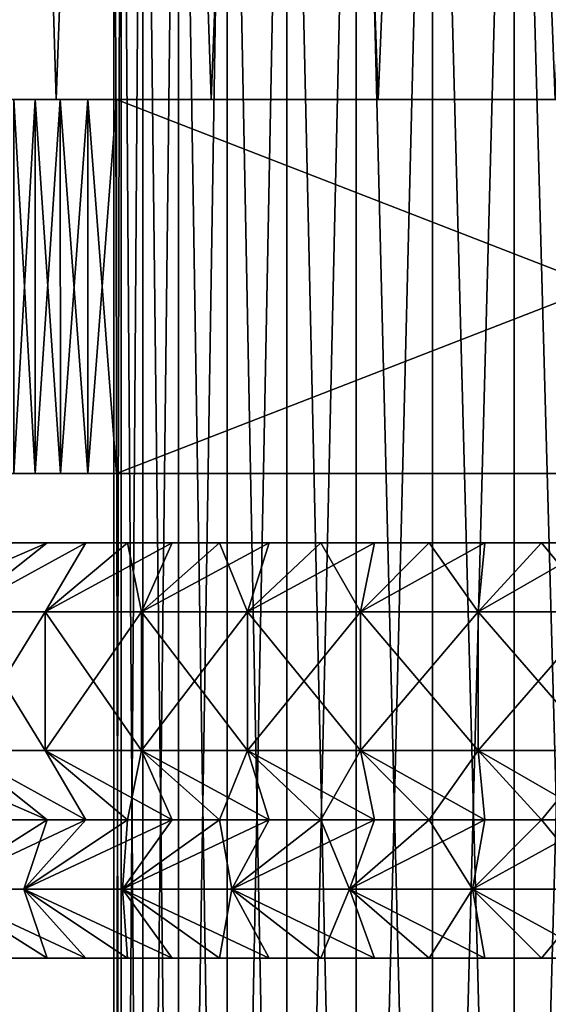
# Model space of a CAD drawing. Header units: millimetres. Extents: x -4.4 to 30.4, y -2 to 47.1.
# Tile 11 of 49: x 4.3 to 8.1, y 7.7 to 14.8. Entities that reach past the tile are written whole.
import ezdxf

# ---------------------------------------------------------------- set-up
doc = ezdxf.new("R2010")
doc.units = ezdxf.units.MM
doc.header["$LTSCALE"] = 52.148148
for name, color, linetype in [('1', 7, 'CONTINUOUS'), ('2', 7, 'CONTINUOUS'), ('3', 7, 'CONTINUOUS'), ('35', 7, 'CONTINUOUS'), ('36', 7, 'CONTINUOUS'), ('39', 7, 'CONTINUOUS'), ('42', 7, 'CONTINUOUS'), ('43', 7, 'CONTINUOUS'), ('46', 7, 'CONTINUOUS'), ('49', 7, 'CONTINUOUS'), ('50', 7, 'CONTINUOUS'), ('52', 7, 'CONTINUOUS'), ('75', 7, 'CONTINUOUS'), ('79', 7, 'CONTINUOUS'), ('80', 7, 'CONTINUOUS'), ('81', 7, 'CONTINUOUS')]:
    doc.layers.add(name, color=color, linetype=linetype)

msp = doc.modelspace()

# ---------------------------------------------------------------- linework, layer by layer
at = {"layer": '1', "color": 18, "linetype": 'Continuous', "true_color": 0x000000}
for points in [[(1.8608, 14.2457, -6.3004), (1.2015, 14.2457, -7.544), (6.9979, 14.2457, -6.4218), (1.8608, 14.2457, -6.3004)], [(6.9979, 14.2457, -6.4218), (1.2015, 14.2457, -7.544), (6.0339, 14.2457, -6.7192), (6.9979, 14.2457, -6.4218)], [(6.0339, 14.2457, -6.7192), (1.2015, 14.2457, -7.544), (5.125, 14.2457, -7.1569), (6.0339, 14.2457, -6.7192)], [(5.125, 14.2457, -7.1569), (1.2015, 14.2457, -7.544), (4.2914, 14.2457, -7.7252), (5.125, 14.2457, -7.1569)], [(1.2015, 14.2457, -18.4612), (1.8608, 14.2457, -19.7048), (5.125, 14.2457, -18.8482), (1.2015, 14.2457, -18.4612)], [(4.2914, 14.2457, -18.2799), (1.2015, 14.2457, -18.4612), (5.125, 14.2457, -18.8482), (4.2914, 14.2457, -18.2799)], [(2.6508, 14.2457, -5.1353), (1.8608, 14.2457, -6.3004), (23.3492, 14.2457, -5.1353), (2.6508, 14.2457, -5.1353)], [(23.3492, 14.2457, -5.1353), (1.8608, 14.2457, -6.3004), (7.9955, 14.2457, -6.2715), (23.3492, 14.2457, -5.1353)], [(1.8608, 14.2457, -19.7048), (2.6508, 14.2457, -20.8699), (7.9955, 14.2457, -19.7337), (1.8608, 14.2457, -19.7048)], [(5.125, 14.2457, -18.8482), (1.8608, 14.2457, -19.7048), (6.0339, 14.2457, -19.286), (5.125, 14.2457, -18.8482)], [(6.0339, 14.2457, -19.286), (1.8608, 14.2457, -19.7048), (6.9979, 14.2457, -19.5833), (6.0339, 14.2457, -19.286)], [(6.9979, 14.2457, -19.5833), (1.8608, 14.2457, -19.7048), (7.9955, 14.2457, -19.7337), (6.9979, 14.2457, -19.5833)], [(7.9955, 14.2457, -6.2715), (1.8608, 14.2457, -6.3004), (6.9979, 14.2457, -6.4218), (7.9955, 14.2457, -6.2715)], [(7.9955, 14.2457, -19.7337), (2.6508, 14.2457, -20.8699), (9.0045, 14.2457, -19.7337), (7.9955, 14.2457, -19.7337)], [(3.562, 14.2457, -4.0625), (2.6508, 14.2457, -5.1353), (22.438, 14.2457, -4.0625), (3.562, 14.2457, -4.0625)], [(22.438, 14.2457, -4.0625), (2.6508, 14.2457, -5.1353), (23.3492, 14.2457, -5.1353), (22.438, 14.2457, -4.0625)], [(2.6508, 14.2457, -20.8699), (24.1392, 14.2457, -19.7048), (9.0045, 14.2457, -19.7337), (2.6508, 14.2457, -20.8699)], [(23.3492, 14.2457, -20.8699), (24.1392, 14.2457, -19.7048), (2.6508, 14.2457, -20.8699), (23.3492, 14.2457, -20.8699)], [(3.562, 14.2457, -21.9426), (23.3492, 14.2457, -20.8699), (2.6508, 14.2457, -20.8699), (3.562, 14.2457, -21.9426)], [(4.584, 14.2457, -3.0944), (3.562, 14.2457, -4.0625), (21.416, 14.2457, -3.0944), (4.584, 14.2457, -3.0944)], [(21.416, 14.2457, -3.0944), (3.562, 14.2457, -4.0625), (22.438, 14.2457, -4.0625), (21.416, 14.2457, -3.0944)], [(4.584, 14.2457, -22.9107), (22.438, 14.2457, -21.9426), (3.562, 14.2457, -21.9426), (4.584, 14.2457, -22.9107)], [(22.438, 14.2457, -21.9426), (23.3492, 14.2457, -20.8699), (3.562, 14.2457, -21.9426), (22.438, 14.2457, -21.9426)], [(5.7045, 14.2457, -2.2427), (4.584, 14.2457, -3.0944), (20.2955, 14.2457, -2.2427), (5.7045, 14.2457, -2.2427)], [(20.2955, 14.2457, -2.2427), (4.584, 14.2457, -3.0944), (21.416, 14.2457, -3.0944), (20.2955, 14.2457, -2.2427)], [(5.7045, 14.2457, -23.7625), (21.416, 14.2457, -22.9107), (4.584, 14.2457, -22.9107), (5.7045, 14.2457, -23.7625)], [(21.416, 14.2457, -22.9107), (22.438, 14.2457, -21.9426), (4.584, 14.2457, -22.9107), (21.416, 14.2457, -22.9107)], [(6.9108, 14.2457, -1.5169), (5.7045, 14.2457, -2.2427), (19.0892, 14.2457, -1.5169), (6.9108, 14.2457, -1.5169)], [(19.0892, 14.2457, -1.5169), (5.7045, 14.2457, -2.2427), (20.2955, 14.2457, -2.2427), (19.0892, 14.2457, -1.5169)], [(20.2955, 14.2457, -23.7625), (21.416, 14.2457, -22.9107), (5.7045, 14.2457, -23.7625), (20.2955, 14.2457, -23.7625)], [(6.9108, 14.2457, -24.4883), (20.2955, 14.2457, -23.7625), (5.7045, 14.2457, -23.7625), (6.9108, 14.2457, -24.4883)], [(8.1881, 14.2457, -0.9259), (6.9108, 14.2457, -1.5169), (17.8119, 14.2457, -0.9259), (8.1881, 14.2457, -0.9259)], [(17.8119, 14.2457, -0.9259), (6.9108, 14.2457, -1.5169), (19.0892, 14.2457, -1.5169), (17.8119, 14.2457, -0.9259)], [(19.0892, 14.2457, -24.4883), (20.2955, 14.2457, -23.7625), (6.9108, 14.2457, -24.4883), (19.0892, 14.2457, -24.4883)], [(8.1881, 14.2457, -25.0793), (19.0892, 14.2457, -24.4883), (6.9108, 14.2457, -24.4883), (8.1881, 14.2457, -25.0793)], [(9.0045, 14.2457, -6.2715), (23.3492, 14.2457, -5.1353), (7.9955, 14.2457, -6.2715), (9.0045, 14.2457, -6.2715)]]:
    msp.add_3dface(points, dxfattribs=at)
at = {"layer": '2', "color": 18, "linetype": 'Continuous', "true_color": 0x000000}
for points in [[(4.584, 14.2457, -22.9107), (3.562, 14.2457, -21.9426), (4.1008, 30.2457, -22.4791), (4.584, 14.2457, -22.9107)], [(5.1712, 30.2457, -23.3809), (4.584, 14.2457, -22.9107), (4.1008, 30.2457, -22.4791), (5.1712, 30.2457, -23.3809)], [(5.7045, 14.2457, -23.7625), (4.584, 14.2457, -22.9107), (5.1712, 30.2457, -23.3809), (5.7045, 14.2457, -23.7625)], [(6.3322, 30.2457, -24.1624), (5.7045, 14.2457, -23.7625), (5.1712, 30.2457, -23.3809), (6.3322, 30.2457, -24.1624)], [(6.9108, 14.2457, -24.4883), (5.7045, 14.2457, -23.7625), (6.3322, 30.2457, -24.1624), (6.9108, 14.2457, -24.4883)], [(7.5706, 30.2457, -24.8145), (6.9108, 14.2457, -24.4883), (6.3322, 30.2457, -24.1624), (7.5706, 30.2457, -24.8145)], [(8.1881, 14.2457, -25.0793), (6.9108, 14.2457, -24.4883), (7.5706, 30.2457, -24.8145), (8.1881, 14.2457, -25.0793)], [(8.872, 30.2457, -25.3298), (8.1881, 14.2457, -25.0793), (7.5706, 30.2457, -24.8145), (8.872, 30.2457, -25.3298)]]:
    msp.add_3dface(points, dxfattribs=at)
at = {"layer": '3', "color": 18, "linetype": 'Continuous', "true_color": 0x000000}
for points in [[(3.562, 14.2457, -4.0625), (4.584, 14.2457, -3.0944), (4.1008, 30.2457, -3.5261), (3.562, 14.2457, -4.0625)], [(4.1008, 30.2457, -3.5261), (4.584, 14.2457, -3.0944), (5.1712, 30.2457, -2.6242), (4.1008, 30.2457, -3.5261)], [(4.584, 14.2457, -3.0944), (5.7045, 14.2457, -2.2427), (5.1712, 30.2457, -2.6242), (4.584, 14.2457, -3.0944)], [(5.1712, 30.2457, -2.6242), (5.7045, 14.2457, -2.2427), (6.3322, 30.2457, -1.8428), (5.1712, 30.2457, -2.6242)], [(5.7045, 14.2457, -2.2427), (6.9108, 14.2457, -1.5169), (6.3322, 30.2457, -1.8428), (5.7045, 14.2457, -2.2427)], [(6.3322, 30.2457, -1.8428), (6.9108, 14.2457, -1.5169), (7.5706, 30.2457, -1.1906), (6.3322, 30.2457, -1.8428)], [(6.9108, 14.2457, -1.5169), (8.1881, 14.2457, -0.9259), (7.5706, 30.2457, -1.1906), (6.9108, 14.2457, -1.5169)], [(7.5706, 30.2457, -1.1906), (8.1881, 14.2457, -0.9259), (8.872, 30.2457, -0.6754), (7.5706, 30.2457, -1.1906)]]:
    msp.add_3dface(points, dxfattribs=at)
at = {"layer": '35', "color": 253, "linetype": 'Continuous', "true_color": 0xaaaaaa}
for points in [[(4.351, 11.5457, -8.5309), (4.1554, 11.5457, -6.4776), (3.7308, 11.5457, -9.1993), (4.351, 11.5457, -8.5309)], [(3.7308, 11.5457, -16.8059), (4.2783, 11.5457, -19.6967), (4.351, 11.5457, -17.4742), (3.7308, 11.5457, -16.8059)], [(4.2783, 11.5457, -6.3085), (4.1554, 11.5457, -6.4776), (4.351, 11.5457, -8.5309), (4.2783, 11.5457, -6.3085)], [(4.4337, 11.5457, -6.1686), (4.2783, 11.5457, -6.3085), (4.351, 11.5457, -8.5309), (4.4337, 11.5457, -6.1686)], [(4.2783, 11.5457, -19.6967), (4.4337, 11.5457, -19.8366), (4.351, 11.5457, -17.4742), (4.2783, 11.5457, -19.6967)], [(5.0637, 11.5457, -7.9626), (4.4337, 11.5457, -6.1686), (4.351, 11.5457, -8.5309), (5.0637, 11.5457, -7.9626)], [(4.351, 11.5457, -17.4742), (5.0215, 11.5457, -20.0276), (5.0637, 11.5457, -18.0426), (4.351, 11.5457, -17.4742)], [(4.4337, 11.5457, -19.8366), (4.6148, 11.5457, -19.9411), (4.351, 11.5457, -17.4742), (4.4337, 11.5457, -19.8366)], [(4.6148, 11.5457, -19.9411), (4.8135, 11.5457, -20.0057), (4.351, 11.5457, -17.4742), (4.6148, 11.5457, -19.9411)], [(4.8135, 11.5457, -20.0057), (5.0215, 11.5457, -20.0276), (4.351, 11.5457, -17.4742), (4.8135, 11.5457, -20.0057)], [(4.6148, 11.5457, -6.064), (4.4337, 11.5457, -6.1686), (5.0637, 11.5457, -7.9626), (4.6148, 11.5457, -6.064)], [(4.8135, 11.5457, -5.9995), (4.6148, 11.5457, -6.064), (5.0637, 11.5457, -7.9626), (4.8135, 11.5457, -5.9995)], [(5.0215, 11.5457, -5.9776), (4.8135, 11.5457, -5.9995), (5.0637, 11.5457, -7.9626), (5.0215, 11.5457, -5.9776)], [(5.0637, 11.5457, -18.0426), (5.0215, 11.5457, -20.0276), (5.8533, 11.5457, -18.4985), (5.0637, 11.5457, -18.0426)], [(11.9785, 11.5457, -5.9776), (5.0215, 11.5457, -5.9776), (9.4092, 11.5457, -6.9707), (11.9785, 11.5457, -5.9776)], [(9.4092, 11.5457, -6.9707), (5.0215, 11.5457, -5.9776), (8.5, 11.5457, -6.9026), (9.4092, 11.5457, -6.9707)], [(5.8533, 11.5457, -18.4985), (5.0215, 11.5457, -20.0276), (6.7021, 11.5457, -18.8316), (5.8533, 11.5457, -18.4985)], [(6.7021, 11.5457, -18.8316), (5.0215, 11.5457, -20.0276), (7.5908, 11.5457, -19.0344), (6.7021, 11.5457, -18.8316)], [(5.8533, 11.5457, -7.5067), (5.0215, 11.5457, -5.9776), (5.0637, 11.5457, -7.9626), (5.8533, 11.5457, -7.5067)], [(6.7021, 11.5457, -7.1736), (5.0215, 11.5457, -5.9776), (5.8533, 11.5457, -7.5067), (6.7021, 11.5457, -7.1736)], [(7.5908, 11.5457, -6.9707), (5.0215, 11.5457, -5.9776), (6.7021, 11.5457, -7.1736), (7.5908, 11.5457, -6.9707)], [(8.5, 11.5457, -6.9026), (5.0215, 11.5457, -5.9776), (7.5908, 11.5457, -6.9707), (8.5, 11.5457, -6.9026)], [(5.0215, 11.5457, -20.0276), (11.9785, 11.5457, -20.0276), (7.5908, 11.5457, -19.0344), (5.0215, 11.5457, -20.0276)], [(11.9785, 11.5457, -20.0276), (8.5, 11.5457, -19.1026), (7.5908, 11.5457, -19.0344), (11.9785, 11.5457, -20.0276)]]:
    msp.add_3dface(points, dxfattribs=at)
at = {"layer": '36', "color": 253, "linetype": 'Continuous', "true_color": 0xaaaaaa}
for points in [[(5.0215, 11.5457, -5.9776), (11.9785, 11.5457, -5.9776), (5.0215, 14.2457, -5.9776), (5.0215, 11.5457, -5.9776)], [(5.0215, 14.2457, -5.9776), (11.9785, 11.5457, -5.9776), (11.9785, 14.2457, -5.9776), (5.0215, 14.2457, -5.9776)]]:
    msp.add_3dface(points, dxfattribs=at)
at = {"layer": '39', "color": 253, "linetype": 'Continuous', "true_color": 0xaaaaaa}
for points in [[(11.9785, 14.2457, -20.0276), (5.0215, 11.5457, -20.0276), (5.0215, 14.2457, -20.0276), (11.9785, 14.2457, -20.0276)], [(11.9785, 11.5457, -20.0276), (5.0215, 11.5457, -20.0276), (11.9785, 14.2457, -20.0276), (11.9785, 11.5457, -20.0276)]]:
    msp.add_3dface(points, dxfattribs=at)
at = {"layer": '42', "color": 253, "linetype": 'Continuous', "true_color": 0xaaaaaa}
for points in [[(3.8899, 10.5457, -16.9972), (4.5053, 10.5457, -17.6127), (3.8899, 9.5457, -16.9972), (3.8899, 10.5457, -16.9972)], [(3.8899, 9.5457, -16.9972), (4.5053, 10.5457, -17.6127), (4.5053, 9.5457, -17.6127), (3.8899, 9.5457, -16.9972)], [(4.5053, 9.5457, -17.6127), (5.2021, 10.5457, -18.1342), (5.2021, 9.5457, -18.1342), (4.5053, 9.5457, -17.6127)], [(4.5053, 10.5457, -17.6127), (5.2021, 10.5457, -18.1342), (4.5053, 9.5457, -17.6127), (4.5053, 10.5457, -17.6127)], [(5.2021, 10.5457, -18.1342), (5.966, 10.5457, -18.5513), (5.2021, 9.5457, -18.1342), (5.2021, 10.5457, -18.1342)], [(5.2021, 9.5457, -18.1342), (5.966, 10.5457, -18.5513), (5.966, 9.5457, -18.5513), (5.2021, 9.5457, -18.1342)], [(5.966, 10.5457, -18.5513), (6.7814, 10.5457, -18.8555), (5.966, 9.5457, -18.5513), (5.966, 10.5457, -18.5513)], [(5.966, 9.5457, -18.5513), (6.7814, 10.5457, -18.8555), (6.7814, 9.5457, -18.8555), (5.966, 9.5457, -18.5513)], [(6.7814, 10.5457, -18.8555), (7.6319, 10.5457, -19.0405), (6.7814, 9.5457, -18.8555), (6.7814, 10.5457, -18.8555)], [(6.7814, 9.5457, -18.8555), (7.6319, 10.5457, -19.0405), (7.6319, 9.5457, -19.0405), (6.7814, 9.5457, -18.8555)], [(8.5, 10.5457, -19.1026), (8.5, 9.5457, -19.1026), (7.6319, 9.5457, -19.0405), (8.5, 10.5457, -19.1026)], [(7.6319, 10.5457, -19.0405), (8.5, 10.5457, -19.1026), (7.6319, 9.5457, -19.0405), (7.6319, 10.5457, -19.0405)]]:
    msp.add_3dface(points, dxfattribs=at)
at = {"layer": '43', "color": 253, "linetype": 'Continuous', "true_color": 0xaaaaaa}
for points in [[(3.8899, 10.5457, -9.0079), (4.5053, 9.5457, -8.3925), (4.5053, 10.5457, -8.3925), (3.8899, 10.5457, -9.0079)], [(3.8899, 9.5457, -9.0079), (4.5053, 9.5457, -8.3925), (3.8899, 10.5457, -9.0079), (3.8899, 9.5457, -9.0079)], [(4.5053, 10.5457, -8.3925), (5.2021, 9.5457, -7.8709), (5.2021, 10.5457, -7.8709), (4.5053, 10.5457, -8.3925)], [(4.5053, 9.5457, -8.3925), (5.2021, 9.5457, -7.8709), (4.5053, 10.5457, -8.3925), (4.5053, 9.5457, -8.3925)], [(5.2021, 9.5457, -7.8709), (5.966, 9.5457, -7.4538), (5.2021, 10.5457, -7.8709), (5.2021, 9.5457, -7.8709)], [(5.2021, 10.5457, -7.8709), (5.966, 9.5457, -7.4538), (5.966, 10.5457, -7.4538), (5.2021, 10.5457, -7.8709)], [(5.966, 10.5457, -7.4538), (6.7814, 9.5457, -7.1497), (6.7814, 10.5457, -7.1497), (5.966, 10.5457, -7.4538)], [(5.966, 9.5457, -7.4538), (6.7814, 9.5457, -7.1497), (5.966, 10.5457, -7.4538), (5.966, 9.5457, -7.4538)], [(6.7814, 9.5457, -7.1497), (7.6319, 9.5457, -6.9647), (6.7814, 10.5457, -7.1497), (6.7814, 9.5457, -7.1497)], [(6.7814, 10.5457, -7.1497), (7.6319, 9.5457, -6.9647), (7.6319, 10.5457, -6.9647), (6.7814, 10.5457, -7.1497)], [(7.6319, 9.5457, -6.9647), (8.5, 9.5457, -6.9026), (7.6319, 10.5457, -6.9647), (7.6319, 9.5457, -6.9647)], [(7.6319, 10.5457, -6.9647), (8.5, 9.5457, -6.9026), (8.5, 10.5457, -6.9026), (7.6319, 10.5457, -6.9647)]]:
    msp.add_3dface(points, dxfattribs=at)
at = {"layer": '46', "color": 253, "linetype": 'Continuous', "true_color": 0xaaaaaa}
for points in [[(4.5201, 11.0457, -16.4018), (3.3684, 10.5457, -16.3005), (4.2656, 11.0457, -16.079), (4.5201, 11.0457, -16.4018)], [(3.8899, 10.5457, -16.9972), (3.3684, 10.5457, -16.3005), (4.5201, 11.0457, -16.4018), (3.8899, 10.5457, -16.9972)], [(4.5201, 11.0457, -9.6034), (3.8899, 10.5457, -9.0079), (4.799, 11.0457, -9.3016), (4.5201, 11.0457, -9.6034)], [(4.2656, 11.0457, -9.9261), (3.8899, 10.5457, -9.0079), (4.5201, 11.0457, -9.6034), (4.2656, 11.0457, -9.9261)], [(3.8899, 10.5457, -9.0079), (4.5053, 10.5457, -8.3925), (4.799, 11.0457, -9.3016), (3.8899, 10.5457, -9.0079)], [(4.799, 11.0457, -16.7036), (3.8899, 10.5457, -16.9972), (4.5201, 11.0457, -16.4018), (4.799, 11.0457, -16.7036)], [(4.5053, 10.5457, -17.6127), (3.8899, 10.5457, -16.9972), (4.799, 11.0457, -16.7036), (4.5053, 10.5457, -17.6127)], [(5.2021, 10.5457, -18.1342), (4.5053, 10.5457, -17.6127), (5.4235, 11.0457, -17.237), (5.2021, 10.5457, -18.1342)], [(4.799, 11.0457, -9.3016), (4.5053, 10.5457, -8.3925), (5.1008, 11.0457, -9.0226), (4.799, 11.0457, -9.3016)], [(4.5053, 10.5457, -8.3925), (5.2021, 10.5457, -7.8709), (5.1008, 11.0457, -9.0226), (4.5053, 10.5457, -8.3925)], [(5.1008, 11.0457, -16.9825), (4.5053, 10.5457, -17.6127), (4.799, 11.0457, -16.7036), (5.1008, 11.0457, -16.9825)], [(5.4235, 11.0457, -17.237), (4.5053, 10.5457, -17.6127), (5.1008, 11.0457, -16.9825), (5.4235, 11.0457, -17.237)], [(5.1008, 11.0457, -9.0226), (5.2021, 10.5457, -7.8709), (5.4235, 11.0457, -8.7682), (5.1008, 11.0457, -9.0226)], [(5.966, 10.5457, -18.5513), (5.2021, 10.5457, -18.1342), (6.1238, 11.0457, -17.6661), (5.966, 10.5457, -18.5513)], [(6.1238, 11.0457, -17.6661), (5.2021, 10.5457, -18.1342), (5.7653, 11.0457, -17.4653), (6.1238, 11.0457, -17.6661)], [(5.7653, 11.0457, -17.4653), (5.2021, 10.5457, -18.1342), (5.4235, 11.0457, -17.237), (5.7653, 11.0457, -17.4653)], [(5.4235, 11.0457, -8.7682), (5.2021, 10.5457, -7.8709), (5.7653, 11.0457, -8.5399), (5.4235, 11.0457, -8.7682)], [(5.2021, 10.5457, -7.8709), (5.966, 10.5457, -7.4538), (5.7653, 11.0457, -8.5399), (5.2021, 10.5457, -7.8709)], [(5.7653, 11.0457, -8.5399), (5.966, 10.5457, -7.4538), (6.1238, 11.0457, -8.3391), (5.7653, 11.0457, -8.5399)], [(6.8826, 11.0457, -17.9804), (5.966, 10.5457, -18.5513), (6.497, 11.0457, -17.8382), (6.8826, 11.0457, -17.9804)], [(6.497, 11.0457, -17.8382), (5.966, 10.5457, -18.5513), (6.1238, 11.0457, -17.6661), (6.497, 11.0457, -17.8382)], [(5.966, 10.5457, -7.4538), (6.7814, 10.5457, -7.1497), (6.497, 11.0457, -8.167), (5.966, 10.5457, -7.4538)], [(6.1238, 11.0457, -8.3391), (5.966, 10.5457, -7.4538), (6.497, 11.0457, -8.167), (6.1238, 11.0457, -8.3391)], [(6.7814, 10.5457, -18.8555), (5.966, 10.5457, -18.5513), (6.8826, 11.0457, -17.9804), (6.7814, 10.5457, -18.8555)], [(6.497, 11.0457, -8.167), (6.7814, 10.5457, -7.1497), (6.8826, 11.0457, -8.0248), (6.497, 11.0457, -8.167)], [(7.6319, 10.5457, -19.0405), (6.7814, 10.5457, -18.8555), (7.6812, 11.0457, -18.1721), (7.6319, 10.5457, -19.0405)], [(6.7814, 10.5457, -7.1497), (7.6319, 10.5457, -6.9647), (7.2782, 11.0457, -7.9132), (6.7814, 10.5457, -7.1497)], [(6.8826, 11.0457, -8.0248), (6.7814, 10.5457, -7.1497), (7.2782, 11.0457, -7.9132), (6.8826, 11.0457, -8.0248)], [(7.6812, 11.0457, -18.1721), (6.7814, 10.5457, -18.8555), (7.2782, 11.0457, -18.092), (7.6812, 11.0457, -18.1721)], [(7.2782, 11.0457, -18.092), (6.7814, 10.5457, -18.8555), (6.8826, 11.0457, -17.9804), (7.2782, 11.0457, -18.092)], [(7.2782, 11.0457, -7.9132), (7.6319, 10.5457, -6.9647), (7.6812, 11.0457, -7.8331), (7.2782, 11.0457, -7.9132)], [(8.5, 10.5457, -19.1026), (7.6319, 10.5457, -19.0405), (8.5, 11.0457, -18.2366), (8.5, 10.5457, -19.1026)], [(7.6319, 10.5457, -6.9647), (8.5, 10.5457, -6.9026), (8.0893, 11.0457, -7.7848), (7.6319, 10.5457, -6.9647)], [(7.6812, 11.0457, -7.8331), (7.6319, 10.5457, -6.9647), (8.0893, 11.0457, -7.7848), (7.6812, 11.0457, -7.8331)], [(8.5, 11.0457, -18.2366), (7.6319, 10.5457, -19.0405), (8.0893, 11.0457, -18.2204), (8.5, 11.0457, -18.2366)], [(8.0893, 11.0457, -18.2204), (7.6319, 10.5457, -19.0405), (7.6812, 11.0457, -18.1721), (8.0893, 11.0457, -18.2204)], [(8.5, 10.5457, -6.9026), (8.5, 11.0457, -7.7686), (8.0893, 11.0457, -7.7848), (8.5, 10.5457, -6.9026)]]:
    msp.add_3dface(points, dxfattribs=at)
at = {"layer": '49', "color": 253, "linetype": 'Continuous', "true_color": 0xaaaaaa}
for points in [[(4.5201, 9.0457, -16.4018), (3.7308, 8.5457, -16.8059), (4.2656, 9.0457, -16.079), (4.5201, 9.0457, -16.4018)], [(4.799, 9.0457, -16.7036), (3.7308, 8.5457, -16.8059), (4.5201, 9.0457, -16.4018), (4.799, 9.0457, -16.7036)], [(4.351, 8.5457, -17.4742), (3.7308, 8.5457, -16.8059), (4.799, 9.0457, -16.7036), (4.351, 8.5457, -17.4742)], [(3.7308, 8.5457, -9.1993), (4.351, 8.5457, -8.531), (4.5201, 9.0457, -9.6034), (3.7308, 8.5457, -9.1993)], [(4.2656, 9.0457, -9.9261), (3.7308, 8.5457, -9.1993), (4.5201, 9.0457, -9.6034), (4.2656, 9.0457, -9.9261)], [(5.1008, 9.0457, -16.9825), (4.351, 8.5457, -17.4742), (4.799, 9.0457, -16.7036), (5.1008, 9.0457, -16.9825)], [(5.4235, 9.0457, -17.237), (4.351, 8.5457, -17.4742), (5.1008, 9.0457, -16.9825), (5.4235, 9.0457, -17.237)], [(5.0638, 8.5457, -18.0427), (4.351, 8.5457, -17.4742), (5.4235, 9.0457, -17.237), (5.0638, 8.5457, -18.0427)], [(4.799, 9.0457, -9.3016), (4.351, 8.5457, -8.531), (5.1008, 9.0457, -9.0226), (4.799, 9.0457, -9.3016)], [(4.5201, 9.0457, -9.6034), (4.351, 8.5457, -8.531), (4.799, 9.0457, -9.3016), (4.5201, 9.0457, -9.6034)], [(4.351, 8.5457, -8.531), (5.0638, 8.5457, -7.9625), (5.1008, 9.0457, -9.0226), (4.351, 8.5457, -8.531)], [(5.7653, 9.0457, -17.4653), (5.0638, 8.5457, -18.0427), (5.4235, 9.0457, -17.237), (5.7653, 9.0457, -17.4653)], [(6.1238, 9.0457, -17.6661), (5.0638, 8.5457, -18.0427), (5.7653, 9.0457, -17.4653), (6.1238, 9.0457, -17.6661)], [(5.8533, 8.5457, -18.4985), (5.0638, 8.5457, -18.0427), (6.1238, 9.0457, -17.6661), (5.8533, 8.5457, -18.4985)], [(5.0638, 8.5457, -7.9625), (5.8533, 8.5457, -7.5067), (5.7653, 9.0457, -8.5399), (5.0638, 8.5457, -7.9625)], [(5.1008, 9.0457, -9.0226), (5.0638, 8.5457, -7.9625), (5.4235, 9.0457, -8.7682), (5.1008, 9.0457, -9.0226)], [(5.4235, 9.0457, -8.7682), (5.0638, 8.5457, -7.9625), (5.7653, 9.0457, -8.5399), (5.4235, 9.0457, -8.7682)], [(5.7653, 9.0457, -8.5399), (5.8533, 8.5457, -7.5067), (6.1238, 9.0457, -8.3391), (5.7653, 9.0457, -8.5399)], [(6.702, 8.5457, -18.8316), (5.8533, 8.5457, -18.4985), (6.8826, 9.0457, -17.9804), (6.702, 8.5457, -18.8316)], [(6.8826, 9.0457, -17.9804), (5.8533, 8.5457, -18.4985), (6.497, 9.0457, -17.8382), (6.8826, 9.0457, -17.9804)], [(6.497, 9.0457, -17.8382), (5.8533, 8.5457, -18.4985), (6.1238, 9.0457, -17.6661), (6.497, 9.0457, -17.8382)], [(5.8533, 8.5457, -7.5067), (6.702, 8.5457, -7.1736), (6.497, 9.0457, -8.167), (5.8533, 8.5457, -7.5067)], [(6.1238, 9.0457, -8.3391), (5.8533, 8.5457, -7.5067), (6.497, 9.0457, -8.167), (6.1238, 9.0457, -8.3391)], [(6.497, 9.0457, -8.167), (6.702, 8.5457, -7.1736), (6.8826, 9.0457, -8.0248), (6.497, 9.0457, -8.167)], [(7.2782, 9.0457, -18.092), (6.702, 8.5457, -18.8316), (6.8826, 9.0457, -17.9804), (7.2782, 9.0457, -18.092)], [(7.6812, 9.0457, -18.1721), (6.702, 8.5457, -18.8316), (7.2782, 9.0457, -18.092), (7.6812, 9.0457, -18.1721)], [(7.5908, 8.5457, -19.0345), (6.702, 8.5457, -18.8316), (7.6812, 9.0457, -18.1721), (7.5908, 8.5457, -19.0345)], [(6.702, 8.5457, -7.1736), (7.5908, 8.5457, -6.9707), (7.2782, 9.0457, -7.9132), (6.702, 8.5457, -7.1736)], [(6.8826, 9.0457, -8.0248), (6.702, 8.5457, -7.1736), (7.2782, 9.0457, -7.9132), (6.8826, 9.0457, -8.0248)], [(7.2782, 9.0457, -7.9132), (7.5908, 8.5457, -6.9707), (7.6812, 9.0457, -7.8331), (7.2782, 9.0457, -7.9132)], [(8.0893, 9.0457, -18.2204), (7.5908, 8.5457, -19.0345), (7.6812, 9.0457, -18.1721), (8.0893, 9.0457, -18.2204)], [(8.5, 9.0457, -18.2366), (8.5, 8.5457, -19.1026), (7.5908, 8.5457, -19.0345), (8.5, 9.0457, -18.2366)], [(8.5, 9.0457, -18.2366), (7.5908, 8.5457, -19.0345), (8.0893, 9.0457, -18.2204), (8.5, 9.0457, -18.2366)], [(7.6812, 9.0457, -7.8331), (7.5908, 8.5457, -6.9707), (8.0893, 9.0457, -7.7848), (7.6812, 9.0457, -7.8331)], [(7.5908, 8.5457, -6.9707), (8.5, 8.5457, -6.9026), (8.0893, 9.0457, -7.7848), (7.5908, 8.5457, -6.9707)], [(8.5, 8.5457, -6.9026), (8.5, 9.0457, -7.7686), (8.0893, 9.0457, -7.7848), (8.5, 8.5457, -6.9026)]]:
    msp.add_3dface(points, dxfattribs=at)
at = {"layer": '50', "color": 253, "linetype": 'Continuous', "true_color": 0xaaaaaa}
for points in [[(3.8899, 9.5457, -9.0079), (3.3684, 9.5457, -9.7047), (4.5201, 9.0457, -9.6034), (3.8899, 9.5457, -9.0079)], [(3.3684, 9.5457, -9.7047), (4.2656, 9.0457, -9.9261), (4.5201, 9.0457, -9.6034), (3.3684, 9.5457, -9.7047)], [(3.8899, 9.5457, -16.9972), (4.5201, 9.0457, -16.4018), (4.2656, 9.0457, -16.079), (3.8899, 9.5457, -16.9972)], [(3.8899, 9.5457, -16.9972), (4.799, 9.0457, -16.7036), (4.5201, 9.0457, -16.4018), (3.8899, 9.5457, -16.9972)], [(3.8899, 9.5457, -16.9972), (4.5053, 9.5457, -17.6127), (4.799, 9.0457, -16.7036), (3.8899, 9.5457, -16.9972)], [(3.8899, 9.5457, -9.0079), (4.5201, 9.0457, -9.6034), (4.799, 9.0457, -9.3016), (3.8899, 9.5457, -9.0079)], [(4.5053, 9.5457, -8.3925), (3.8899, 9.5457, -9.0079), (4.799, 9.0457, -9.3016), (4.5053, 9.5457, -8.3925)], [(4.5053, 9.5457, -17.6127), (5.1008, 9.0457, -16.9825), (4.799, 9.0457, -16.7036), (4.5053, 9.5457, -17.6127)], [(4.5053, 9.5457, -17.6127), (5.2021, 9.5457, -18.1342), (5.1008, 9.0457, -16.9825), (4.5053, 9.5457, -17.6127)], [(4.5053, 9.5457, -8.3925), (5.1008, 9.0457, -9.0226), (5.4235, 9.0457, -8.7682), (4.5053, 9.5457, -8.3925)], [(4.5053, 9.5457, -8.3925), (4.799, 9.0457, -9.3016), (5.1008, 9.0457, -9.0226), (4.5053, 9.5457, -8.3925)], [(5.2021, 9.5457, -7.8709), (4.5053, 9.5457, -8.3925), (5.4235, 9.0457, -8.7682), (5.2021, 9.5457, -7.8709)], [(5.2021, 9.5457, -18.1342), (5.4235, 9.0457, -17.237), (5.1008, 9.0457, -16.9825), (5.2021, 9.5457, -18.1342)], [(5.2021, 9.5457, -18.1342), (5.966, 9.5457, -18.5513), (5.7653, 9.0457, -17.4653), (5.2021, 9.5457, -18.1342)], [(5.2021, 9.5457, -18.1342), (5.7653, 9.0457, -17.4653), (5.4235, 9.0457, -17.237), (5.2021, 9.5457, -18.1342)], [(5.2021, 9.5457, -7.8709), (5.7653, 9.0457, -8.5399), (6.1238, 9.0457, -8.3391), (5.2021, 9.5457, -7.8709)], [(5.2021, 9.5457, -7.8709), (5.4235, 9.0457, -8.7682), (5.7653, 9.0457, -8.5399), (5.2021, 9.5457, -7.8709)], [(5.966, 9.5457, -7.4538), (5.2021, 9.5457, -7.8709), (6.1238, 9.0457, -8.3391), (5.966, 9.5457, -7.4538)], [(5.966, 9.5457, -18.5513), (6.1238, 9.0457, -17.6661), (5.7653, 9.0457, -17.4653), (5.966, 9.5457, -18.5513)], [(6.7814, 9.5457, -7.1497), (5.966, 9.5457, -7.4538), (6.8826, 9.0457, -8.0248), (6.7814, 9.5457, -7.1497)], [(5.966, 9.5457, -18.5513), (6.497, 9.0457, -17.8382), (6.1238, 9.0457, -17.6661), (5.966, 9.5457, -18.5513)], [(5.966, 9.5457, -18.5513), (6.7814, 9.5457, -18.8555), (6.497, 9.0457, -17.8382), (5.966, 9.5457, -18.5513)], [(5.966, 9.5457, -7.4538), (6.497, 9.0457, -8.167), (6.8826, 9.0457, -8.0248), (5.966, 9.5457, -7.4538)], [(5.966, 9.5457, -7.4538), (6.1238, 9.0457, -8.3391), (6.497, 9.0457, -8.167), (5.966, 9.5457, -7.4538)], [(6.7814, 9.5457, -18.8555), (6.8826, 9.0457, -17.9804), (6.497, 9.0457, -17.8382), (6.7814, 9.5457, -18.8555)], [(6.7814, 9.5457, -7.1497), (7.2782, 9.0457, -7.9132), (7.6812, 9.0457, -7.8331), (6.7814, 9.5457, -7.1497)], [(6.7814, 9.5457, -7.1497), (6.8826, 9.0457, -8.0248), (7.2782, 9.0457, -7.9132), (6.7814, 9.5457, -7.1497)], [(6.7814, 9.5457, -18.8555), (7.2782, 9.0457, -18.092), (6.8826, 9.0457, -17.9804), (6.7814, 9.5457, -18.8555)], [(6.7814, 9.5457, -18.8555), (7.6319, 9.5457, -19.0405), (7.2782, 9.0457, -18.092), (6.7814, 9.5457, -18.8555)], [(7.6319, 9.5457, -6.9647), (6.7814, 9.5457, -7.1497), (7.6812, 9.0457, -7.8331), (7.6319, 9.5457, -6.9647)], [(7.6319, 9.5457, -19.0405), (7.6812, 9.0457, -18.1721), (7.2782, 9.0457, -18.092), (7.6319, 9.5457, -19.0405)], [(7.6319, 9.5457, -19.0405), (8.5, 9.5457, -19.1026), (8.0893, 9.0457, -18.2204), (7.6319, 9.5457, -19.0405)], [(7.6319, 9.5457, -19.0405), (8.0893, 9.0457, -18.2204), (7.6812, 9.0457, -18.1721), (7.6319, 9.5457, -19.0405)], [(8.5, 9.5457, -6.9026), (7.6319, 9.5457, -6.9647), (8.5, 9.0457, -7.7686), (8.5, 9.5457, -6.9026)], [(8.5, 9.0457, -7.7686), (7.6319, 9.5457, -6.9647), (8.0893, 9.0457, -7.7848), (8.5, 9.0457, -7.7686)], [(7.6319, 9.5457, -6.9647), (7.6812, 9.0457, -7.8331), (8.0893, 9.0457, -7.7848), (7.6319, 9.5457, -6.9647)], [(8.5, 9.5457, -19.1026), (8.5, 9.0457, -18.2366), (8.0893, 9.0457, -18.2204), (8.5, 9.5457, -19.1026)]]:
    msp.add_3dface(points, dxfattribs=at)
at = {"layer": '52', "color": 253, "linetype": 'Continuous', "true_color": 0xaaaaaa}
for points in [[(4.5201, 8.0457, -9.6034), (3.7308, 8.5457, -9.1993), (4.2656, 8.0457, -9.9261), (4.5201, 8.0457, -9.6034)], [(4.799, 8.0457, -9.3016), (3.7308, 8.5457, -9.1993), (4.5201, 8.0457, -9.6034), (4.799, 8.0457, -9.3016)], [(4.2656, 8.0457, -16.079), (3.7308, 8.5457, -16.8059), (4.5201, 8.0457, -16.4018), (4.2656, 8.0457, -16.079)], [(3.7308, 8.5457, -16.8059), (4.351, 8.5457, -17.4742), (4.5201, 8.0457, -16.4018), (3.7308, 8.5457, -16.8059)], [(4.351, 8.5457, -8.531), (3.7308, 8.5457, -9.1993), (4.799, 8.0457, -9.3016), (4.351, 8.5457, -8.531)], [(5.0638, 8.5457, -7.9625), (4.351, 8.5457, -8.531), (5.4235, 8.0457, -8.7682), (5.0638, 8.5457, -7.9625)], [(5.1008, 8.0457, -9.0226), (4.351, 8.5457, -8.531), (4.799, 8.0457, -9.3016), (5.1008, 8.0457, -9.0226)], [(5.4235, 8.0457, -8.7682), (4.351, 8.5457, -8.531), (5.1008, 8.0457, -9.0226), (5.4235, 8.0457, -8.7682)], [(4.799, 8.0457, -16.7036), (4.351, 8.5457, -17.4742), (5.1008, 8.0457, -16.9825), (4.799, 8.0457, -16.7036)], [(4.5201, 8.0457, -16.4018), (4.351, 8.5457, -17.4742), (4.799, 8.0457, -16.7036), (4.5201, 8.0457, -16.4018)], [(4.351, 8.5457, -17.4742), (5.0638, 8.5457, -18.0427), (5.1008, 8.0457, -16.9825), (4.351, 8.5457, -17.4742)], [(5.7653, 8.0457, -8.5399), (5.0638, 8.5457, -7.9625), (5.4235, 8.0457, -8.7682), (5.7653, 8.0457, -8.5399)], [(5.8533, 8.5457, -7.5067), (5.0638, 8.5457, -7.9625), (6.1238, 8.0457, -8.3391), (5.8533, 8.5457, -7.5067)], [(6.1238, 8.0457, -8.3391), (5.0638, 8.5457, -7.9625), (5.7653, 8.0457, -8.5399), (6.1238, 8.0457, -8.3391)], [(5.4235, 8.0457, -17.237), (5.0638, 8.5457, -18.0427), (5.7653, 8.0457, -17.4653), (5.4235, 8.0457, -17.237)], [(5.1008, 8.0457, -16.9825), (5.0638, 8.5457, -18.0427), (5.4235, 8.0457, -17.237), (5.1008, 8.0457, -16.9825)], [(5.0638, 8.5457, -18.0427), (5.8533, 8.5457, -18.4985), (5.7653, 8.0457, -17.4653), (5.0638, 8.5457, -18.0427)], [(5.7653, 8.0457, -17.4653), (5.8533, 8.5457, -18.4985), (6.1238, 8.0457, -17.6661), (5.7653, 8.0457, -17.4653)], [(6.1238, 8.0457, -17.6661), (5.8533, 8.5457, -18.4985), (6.497, 8.0457, -17.8382), (6.1238, 8.0457, -17.6661)], [(5.8533, 8.5457, -18.4985), (6.702, 8.5457, -18.8316), (6.497, 8.0457, -17.8382), (5.8533, 8.5457, -18.4985)], [(6.702, 8.5457, -7.1736), (5.8533, 8.5457, -7.5067), (6.8826, 8.0457, -8.0248), (6.702, 8.5457, -7.1736)], [(6.8826, 8.0457, -8.0248), (5.8533, 8.5457, -7.5067), (6.497, 8.0457, -8.167), (6.8826, 8.0457, -8.0248)], [(6.497, 8.0457, -8.167), (5.8533, 8.5457, -7.5067), (6.1238, 8.0457, -8.3391), (6.497, 8.0457, -8.167)], [(6.497, 8.0457, -17.8382), (6.702, 8.5457, -18.8316), (6.8826, 8.0457, -17.9804), (6.497, 8.0457, -17.8382)], [(6.8826, 8.0457, -17.9804), (6.702, 8.5457, -18.8316), (7.2782, 8.0457, -18.092), (6.8826, 8.0457, -17.9804)], [(6.702, 8.5457, -18.8316), (7.5908, 8.5457, -19.0345), (7.2782, 8.0457, -18.092), (6.702, 8.5457, -18.8316)], [(7.6812, 8.0457, -7.8331), (6.702, 8.5457, -7.1736), (7.2782, 8.0457, -7.9132), (7.6812, 8.0457, -7.8331)], [(7.2782, 8.0457, -7.9132), (6.702, 8.5457, -7.1736), (6.8826, 8.0457, -8.0248), (7.2782, 8.0457, -7.9132)], [(7.5908, 8.5457, -6.9707), (6.702, 8.5457, -7.1736), (7.6812, 8.0457, -7.8331), (7.5908, 8.5457, -6.9707)], [(7.2782, 8.0457, -18.092), (7.5908, 8.5457, -19.0345), (7.6812, 8.0457, -18.1721), (7.2782, 8.0457, -18.092)], [(7.6812, 8.0457, -18.1721), (7.5908, 8.5457, -19.0345), (8.0893, 8.0457, -18.2204), (7.6812, 8.0457, -18.1721)], [(8.0893, 8.0457, -7.7848), (7.5908, 8.5457, -6.9707), (7.6812, 8.0457, -7.8331), (8.0893, 8.0457, -7.7848)], [(7.5908, 8.5457, -19.0345), (8.5, 8.5457, -19.1026), (8.0893, 8.0457, -18.2204), (7.5908, 8.5457, -19.0345)], [(8.5, 8.5457, -6.9026), (7.5908, 8.5457, -6.9707), (8.5, 8.0457, -7.7686), (8.5, 8.5457, -6.9026)], [(8.5, 8.0457, -7.7686), (7.5908, 8.5457, -6.9707), (8.0893, 8.0457, -7.7848), (8.5, 8.0457, -7.7686)], [(8.5, 8.5457, -19.1026), (8.5, 8.0457, -18.2366), (8.0893, 8.0457, -18.2204), (8.5, 8.5457, -19.1026)]]:
    msp.add_3dface(points, dxfattribs=at)
at = {"layer": '75', "color": 253, "linetype": 'Continuous', "true_color": 0xaaaaaa}
for points in [[(4.2783, 11.5457, -6.3085), (4.4337, 11.5457, -6.1686), (4.2783, 14.2457, -6.3085), (4.2783, 11.5457, -6.3085)], [(4.2783, 14.2457, -6.3085), (4.4337, 11.5457, -6.1686), (4.4337, 14.2457, -6.1686), (4.2783, 14.2457, -6.3085)], [(4.4337, 14.2457, -6.1686), (4.6148, 11.5457, -6.064), (4.6147, 14.2457, -6.064), (4.4337, 14.2457, -6.1686)], [(4.4337, 11.5457, -6.1686), (4.6148, 11.5457, -6.064), (4.4337, 14.2457, -6.1686), (4.4337, 11.5457, -6.1686)], [(4.6147, 14.2457, -6.064), (4.8135, 11.5457, -5.9995), (4.8136, 14.2457, -5.9994), (4.6147, 14.2457, -6.064)], [(4.6148, 11.5457, -6.064), (4.8135, 11.5457, -5.9995), (4.6147, 14.2457, -6.064), (4.6148, 11.5457, -6.064)], [(4.8135, 11.5457, -5.9995), (5.0215, 11.5457, -5.9776), (4.8136, 14.2457, -5.9994), (4.8135, 11.5457, -5.9995)], [(5.0215, 11.5457, -5.9776), (5.0215, 14.2457, -5.9776), (4.8136, 14.2457, -5.9994), (5.0215, 11.5457, -5.9776)]]:
    msp.add_3dface(points, dxfattribs=at)
at = {"layer": '79', "color": 253, "linetype": 'Continuous', "true_color": 0xaaaaaa}
for points in [[(4.4337, 14.2457, -19.8366), (4.2783, 11.5457, -19.6967), (4.2783, 14.2457, -19.6967), (4.4337, 14.2457, -19.8366)], [(4.4337, 11.5457, -19.8366), (4.2783, 11.5457, -19.6967), (4.4337, 14.2457, -19.8366), (4.4337, 11.5457, -19.8366)], [(4.6147, 14.2457, -19.9411), (4.4337, 11.5457, -19.8366), (4.4337, 14.2457, -19.8366), (4.6147, 14.2457, -19.9411)], [(4.6148, 11.5457, -19.9411), (4.4337, 11.5457, -19.8366), (4.6147, 14.2457, -19.9411), (4.6148, 11.5457, -19.9411)], [(4.8136, 14.2457, -20.0057), (4.6148, 11.5457, -19.9411), (4.6147, 14.2457, -19.9411), (4.8136, 14.2457, -20.0057)], [(4.8135, 11.5457, -20.0057), (4.6148, 11.5457, -19.9411), (4.8136, 14.2457, -20.0057), (4.8135, 11.5457, -20.0057)], [(5.0215, 14.2457, -20.0276), (4.8135, 11.5457, -20.0057), (4.8136, 14.2457, -20.0057), (5.0215, 14.2457, -20.0276)], [(5.0215, 11.5457, -20.0276), (4.8135, 11.5457, -20.0057), (5.0215, 14.2457, -20.0276), (5.0215, 11.5457, -20.0276)]]:
    msp.add_3dface(points, dxfattribs=at)
at = {"layer": '80', "color": 253, "linetype": 'Continuous', "true_color": 0xaaaaaa}
for points in [[(5.0532, 20.2457, -13.6104), (5, 20.2457, -13.0026), (5.0532, -1.9543, -13.6104), (5.0532, 20.2457, -13.6104)], [(5, 20.2457, -13.0026), (5, -1.9543, -13.0026), (5.0532, -1.9543, -13.6104), (5, 20.2457, -13.0026)], [(5.0532, 20.2457, -13.6104), (5.0532, -1.9543, -13.6104), (5.2111, -1.9543, -14.1996), (5.0532, 20.2457, -13.6104)], [(5.2111, 20.2457, -14.1996), (5.0532, 20.2457, -13.6104), (5.2111, -1.9543, -14.1996), (5.2111, 20.2457, -14.1996)], [(5.2111, 20.2457, -14.1996), (5.2111, -1.9543, -14.1996), (5.4689, -1.9543, -14.7525), (5.2111, 20.2457, -14.1996)], [(5.4689, 20.2457, -14.7525), (5.2111, 20.2457, -14.1996), (5.4689, -1.9543, -14.7525), (5.4689, 20.2457, -14.7525)], [(5.4689, 20.2457, -14.7525), (5.4689, -1.9543, -14.7525), (5.8189, -1.9543, -15.2524), (5.4689, 20.2457, -14.7525)], [(5.8189, 20.2457, -15.2524), (5.4689, 20.2457, -14.7525), (5.8189, -1.9543, -15.2524), (5.8189, 20.2457, -15.2524)], [(5.8189, 20.2457, -15.2524), (5.8189, -1.9543, -15.2524), (6.2503, -1.9543, -15.6838), (5.8189, 20.2457, -15.2524)], [(6.2503, 20.2457, -15.6838), (5.8189, 20.2457, -15.2524), (6.2503, -1.9543, -15.6838), (6.2503, 20.2457, -15.6838)], [(6.2503, 20.2457, -15.6838), (6.2503, -1.9543, -15.6838), (6.75, -1.9543, -16.0337), (6.2503, 20.2457, -15.6838)], [(6.75, 20.2457, -16.0337), (6.2503, 20.2457, -15.6838), (6.75, -1.9543, -16.0337), (6.75, 20.2457, -16.0337)], [(7.3029, 20.2457, -16.2915), (6.75, 20.2457, -16.0337), (7.3029, -1.9543, -16.2915), (7.3029, 20.2457, -16.2915)], [(6.75, 20.2457, -16.0337), (6.75, -1.9543, -16.0337), (7.3029, -1.9543, -16.2915), (6.75, 20.2457, -16.0337)], [(7.8923, 20.2457, -16.4494), (7.3029, 20.2457, -16.2915), (7.8923, -1.9543, -16.4494), (7.8923, 20.2457, -16.4494)], [(7.3029, 20.2457, -16.2915), (7.3029, -1.9543, -16.2915), (7.8923, -1.9543, -16.4494), (7.3029, 20.2457, -16.2915)], [(8.5, 20.2457, -16.5026), (7.8923, 20.2457, -16.4494), (8.5, -1.9543, -16.5026), (8.5, 20.2457, -16.5026)], [(7.8923, 20.2457, -16.4494), (7.8923, -1.9543, -16.4494), (8.5, -1.9543, -16.5026), (7.8923, 20.2457, -16.4494)]]:
    msp.add_3dface(points, dxfattribs=at)
at = {"layer": '81', "color": 253, "linetype": 'Continuous', "true_color": 0xaaaaaa}
for points in [[(5, 20.2457, -13.0026), (5.0532, 20.2457, -12.3948), (5, -1.9543, -13.0026), (5, 20.2457, -13.0026)], [(5, -1.9543, -13.0026), (5.0532, 20.2457, -12.3948), (5.0532, -1.9543, -12.3948), (5, -1.9543, -13.0026)], [(5.0532, 20.2457, -12.3948), (5.2111, 20.2457, -11.8055), (5.0532, -1.9543, -12.3948), (5.0532, 20.2457, -12.3948)], [(5.2111, 20.2457, -11.8055), (5.2111, -1.9543, -11.8055), (5.0532, -1.9543, -12.3948), (5.2111, 20.2457, -11.8055)], [(5.2111, 20.2457, -11.8055), (5.4689, 20.2457, -11.2526), (5.2111, -1.9543, -11.8055), (5.2111, 20.2457, -11.8055)], [(5.4689, 20.2457, -11.2526), (5.4689, -1.9543, -11.2526), (5.2111, -1.9543, -11.8055), (5.4689, 20.2457, -11.2526)], [(5.4689, 20.2457, -11.2526), (5.8189, 20.2457, -10.7528), (5.4689, -1.9543, -11.2526), (5.4689, 20.2457, -11.2526)], [(5.8189, 20.2457, -10.7528), (5.8189, -1.9543, -10.7528), (5.4689, -1.9543, -11.2526), (5.8189, 20.2457, -10.7528)], [(5.8189, 20.2457, -10.7528), (6.2503, 20.2457, -10.3214), (5.8189, -1.9543, -10.7528), (5.8189, 20.2457, -10.7528)], [(6.2503, 20.2457, -10.3214), (6.2503, -1.9543, -10.3214), (5.8189, -1.9543, -10.7528), (6.2503, 20.2457, -10.3214)], [(6.75, 20.2457, -9.9715), (6.75, -1.9543, -9.9715), (6.2503, -1.9543, -10.3214), (6.75, 20.2457, -9.9715)], [(6.2503, 20.2457, -10.3214), (6.75, 20.2457, -9.9715), (6.2503, -1.9543, -10.3214), (6.2503, 20.2457, -10.3214)], [(7.3029, 20.2457, -9.7137), (7.3029, -1.9543, -9.7137), (6.75, -1.9543, -9.9715), (7.3029, 20.2457, -9.7137)], [(6.75, 20.2457, -9.9715), (7.3029, 20.2457, -9.7137), (6.75, -1.9543, -9.9715), (6.75, 20.2457, -9.9715)], [(7.3029, 20.2457, -9.7137), (7.8923, 20.2457, -9.5558), (7.3029, -1.9543, -9.7137), (7.3029, 20.2457, -9.7137)], [(7.8923, 20.2457, -9.5558), (7.8923, -1.9543, -9.5558), (7.3029, -1.9543, -9.7137), (7.8923, 20.2457, -9.5558)], [(7.8923, 20.2457, -9.5558), (8.5, 20.2457, -9.5026), (7.8923, -1.9543, -9.5558), (7.8923, 20.2457, -9.5558)], [(8.5, 20.2457, -9.5026), (8.5, -1.9543, -9.5026), (7.8923, -1.9543, -9.5558), (8.5, 20.2457, -9.5026)]]:
    msp.add_3dface(points, dxfattribs=at)

doc.saveas('drawing.dxf')
